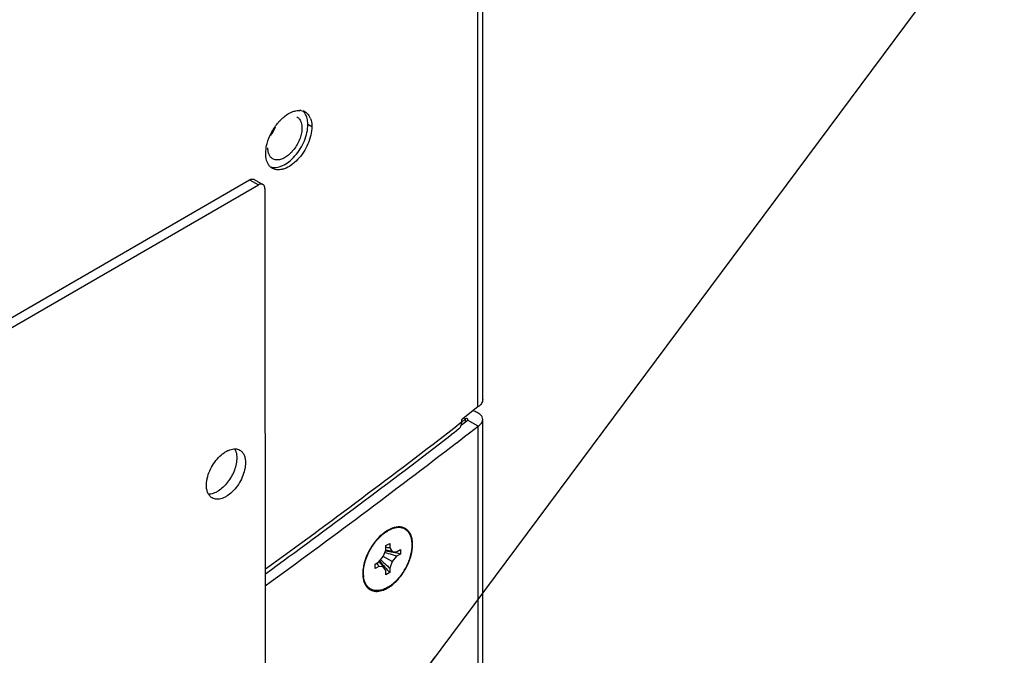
# Model space of a CAD drawing. Header units: inches. Extents: x 0 to 34, y 0 to 22.
# Tile 142 of 155: x 18.564 to 19.633, y 18.26 to 18.95. Entities that reach past the tile are written whole.
import ezdxf

# ---------------------------------------------------------------- set-up
doc = ezdxf.new("R2010")
doc.units = ezdxf.units.IN
doc.header["$LTSCALE"] = 1.87
doc.header["$MEASUREMENT"] = 0
doc.layers.get('0').update_dxf_attribs({"linetype": 'CONTINUOUS'})
doc.layers.add('02___PRT_ALL_AXES', color=7, linetype='CONTINUOUS')
doc.layers.add('DETAIL', color=7, linetype='CONTINUOUS')
doc.styles.get("Standard").update_dxf_attribs({"font": 'txt', "width": 0.8})
doc.dimstyles.get("Standard").update_dxf_attribs({"dimtxt": 0.125, "dimasz": 0.18, "dimexe": 0.18, "dimexo": 0.0625, "dimgap": 0.09, "dimtad": 0, "dimtih": 1, "dimtoh": 1, "dimdec": 3, "dimzin": 4, "dimdsep": 46, "dimtxsty": 'STANDARD', "dimblk": '_FILLED', "dimblk1": '_FILLED', "dimblk2": '_FILLED', "dimcen": 0.09, "dimadec": 0, "dimazin": 0, "dimtol": 1, "dimtp": 0.01, "dimtm": 0.01, "dimtfac": 1, "dimtdec": 3, "dimtofl": 0, "dimtmove": 0, "dimatfit": 3, "dimldrblk": '_FILLED', "dimfxl": 1, "dimtolj": 1, "dimtzin": 4, "dimarcsym": 0})

# ---------------------------------------------------------------- blocks, each defined once
blk = doc.blocks.new('_FILLED')
at = {"color": 0, "linetype": 'BYBLOCK'}
blk.add_solid([(0, 0), (-1, 0.1736), (-1, -0.1736)], dxfattribs=at)

msp = doc.modelspace()

# ---------------------------------------------------------------- linework, layer by layer
at = {"color": 3, "linetype": 'CONTINUOUS'}
for p, q in [((19.0616, 18.5296), (19.0616, 19.4392)), ((19.0668, 18.5376), (19.0668, 19.4356)), ((19.0616, 18.5296), (19.0439, 18.5158)), ((19.0586, 18.5246), (19.056, 18.5254)), ((19.0439, 18.5132), (19.0397, 18.5099)), ((19.0439, 18.5158), (19.0439, 18.5132)), ((19.0668, 17.6045), (19.0668, 18.516)), ((19.0397, 18.5099), (19.0386, 18.5091)), ((19.047, 18.4974), (19.0524, 18.5016)), ((19.0524, 18.5016), (19.0617, 18.5088)), ((19.0617, 17.5861), (19.0617, 18.5088)), ((19.0385, 18.4908), (19.047, 18.4974)), ((18.9634, 18.3954), (18.9589, 18.3923)), ((18.967, 18.3972), (18.9634, 18.3954)), ((18.9365, 18.3486), (18.9367, 18.3448))]:
    msp.add_line(p, q, dxfattribs=at)
at = {"color": 7, "linetype": 'CONTINUOUS'}
for p, q in [((18.8697, 18.8386), (18.8703, 18.836)), ((18.8703, 18.836), (18.8705, 18.8328)), ((18.4153, 18.5459), (18.8136, 18.7764)), ((18.4247, 18.5405), (18.8231, 18.7709)), ((18.8136, 18.7764), (18.8231, 18.7709)), ((18.8186, 18.7769), (18.8281, 18.7714)), ((18.8301, 18.7668), (18.8308, 17.9671)), ((19.0434, 18.5099), (19.0452, 18.5113)), ((19.048, 18.5167), (19.044, 18.5131)), ((19.0452, 18.5113), (19.0465, 18.5123)), ((19.048, 18.5167), (19.0464, 18.5175)), ((19.0465, 18.5123), (19.0495, 18.5146)), ((19.0492, 18.5169), (19.048, 18.5167)), ((19.048, 18.5132), (19.048, 18.5167)), ((19.0495, 18.5146), (19.0503, 18.5153)), ((19.0503, 18.5153), (19.0508, 18.516)), ((19.0617, 18.5088), (19.0503, 18.5153)), ((18.9673, 18.3967), (18.9637, 18.3949)), ((18.9648, 18.3956), (18.9673, 18.3967)), ((18.9708, 18.3979), (18.9673, 18.3967)), ((18.9588, 18.3671), (18.9616, 18.3741)), ((18.9616, 18.379), (18.9658, 18.3814)), ((18.9616, 18.3741), (18.9616, 18.379)), ((18.9658, 18.3814), (18.9658, 18.3765)), ((18.9658, 18.3765), (18.9685, 18.3727)), ((18.9685, 18.3727), (18.9732, 18.3722)), ((18.9732, 18.3722), (18.9775, 18.3747)), ((18.9775, 18.3747), (18.9775, 18.3698)), ((18.9499, 18.3588), (18.9541, 18.3612)), ((18.9541, 18.3612), (18.9588, 18.3671)), ((18.9685, 18.3615), (18.9588, 18.3671)), ((18.9685, 18.3615), (18.9658, 18.3545)), ((18.9732, 18.3673), (18.9685, 18.3615)), ((18.9775, 18.3698), (18.9732, 18.3673)), ((18.9499, 18.3539), (18.9499, 18.3588)), ((18.9541, 18.3563), (18.9499, 18.3539)), ((18.9588, 18.3559), (18.9541, 18.3563)), ((18.9616, 18.352), (18.9588, 18.3559)), ((18.9616, 18.3471), (18.9616, 18.352)), ((18.9658, 18.3545), (18.9658, 18.3496)), ((18.9369, 18.3486), (18.9374, 18.3449)), ((18.9658, 18.3496), (18.9616, 18.3471))]:
    msp.add_line(p, q, dxfattribs=at)
for centre, radius, start, end in [((18.8004, 18.8518), 0.0451, 323.0966, 336.9001), ((18.9278, 18.1584), 0.2171, 78.8959, 81.1727), ((18.9597, 18.313), 0.0638, 84.5601, 88.3925), ((18.9462, 18.2678), 0.1072, 77.9787, 81.7716), ((19.0385, 18.4277), 0.1072, 218.2259, 222.0184), ((19.124, 18.4983), 0.2171, 218.827, 221.112), ((19.1278, 18.5377), 0.2446, 225.3803, 227.4158), ((18.8956, 18.1354), 0.2446, 72.6279, 74.6188), ((18.8961, 18.1369), 0.243, 71.4862, 72.6277), ((18.9301, 18.1701), 0.2052, 76.6653, 78.9052), ((19.0061, 18.3933), 0.0638, 211.6039, 215.4359), ((19.1151, 18.4904), 0.2052, 221.1029, 223.3339), ((19.1268, 18.5365), 0.243, 227.4161, 228.5125)]:
    msp.add_arc(centre, radius, start, end, dxfattribs=at)
at = {"color": 3, "linetype": 'CONTINUOUS'}
for centre, radius, start, end in [((13.6423, 25.5029), 8.8337, 305.97016, 307.65292), ((13.6782, 25.4395), 8.7759, 305.95241, 307.64668), ((18.9782, 18.3713), 0.0283, 110.5202, 113.4697), ((18.9883, 18.3547), 0.0477, 128.0079, 131.8971), ((18.9886, 18.3468), 0.0522, 166.5068, 167.7121), ((18.9899, 18.3464), 0.0536, 165.082, 166.5062), ((18.9735, 18.3486), 0.037, 177.6056, 179.9829)]:
    msp.add_arc(centre, radius, start, end, dxfattribs=at)
at = {"color": 7, "linetype": 'CONTINUOUS'}
for points, knots in [([(18.865, 18.8448), (18.8661, 18.8442), (18.8681, 18.8423), (18.8692, 18.8399), (18.8697, 18.8386)], [0, 0, 0, 0, 0.475245, 1, 1, 1, 1]), ([(18.8757, 18.8447), (18.8752, 18.8459), (18.8742, 18.8482), (18.8727, 18.8502), (18.8718, 18.851)], [0, 0, 0, 0, 0.52007, 1, 1, 1, 1]), ([(18.8769, 18.8365), (18.8769, 18.8372), (18.8768, 18.84), (18.8763, 18.8427), (18.8757, 18.8447)], [0, 0, 0, 0, 0.266817, 1, 1, 1, 1]), ([(18.8365, 18.7905), (18.8374, 18.7902), (18.8394, 18.7898), (18.8426, 18.7898), (18.846, 18.7905), (18.8507, 18.7923), (18.8567, 18.7961), (18.8632, 18.8024), (18.8688, 18.8101), (18.8733, 18.8187), (18.8761, 18.8276), (18.8769, 18.8336), (18.8769, 18.8365)], [0, 0, 0, 0, 0.043377, 0.08947, 0.139222, 0.193134, 0.313346, 0.447811, 0.590862, 0.735338, 0.873848, 1, 1, 1, 1]), ([(18.8705, 18.8328), (18.8705, 18.831), (18.8701, 18.8273), (18.8686, 18.8217), (18.8661, 18.8162), (18.8629, 18.8109), (18.8592, 18.8063), (18.855, 18.8025), (18.8507, 18.7997), (18.8476, 18.7986), (18.8461, 18.7983)], [0, 0, 0, 0, 0.119122, 0.248873, 0.385175, 0.523141, 0.657693, 0.784153, 0.898869, 1, 1, 1, 1]), ([(18.8388, 18.7993), (18.8379, 18.7998), (18.8363, 18.8012), (18.8346, 18.804), (18.8336, 18.8075), (18.8334, 18.81), (18.8334, 18.8113)], [0, 0, 0, 0, 0.217773, 0.450955, 0.710191, 1, 1, 1, 1]), ([(18.8461, 18.7983), (18.8448, 18.7981), (18.8423, 18.7979), (18.8398, 18.7987), (18.8388, 18.7993)], [0, 0, 0, 0, 0.523079, 1, 1, 1, 1]), ([(18.8136, 18.7764), (18.8141, 18.7766), (18.8149, 18.777), (18.8163, 18.7774), (18.8175, 18.7773), (18.8183, 18.7771), (18.8186, 18.7769)], [0, 0, 0, 0, 0.28986, 0.549131, 0.782286, 1, 1, 1, 1]), ([(18.8281, 18.7714), (18.8277, 18.7716), (18.827, 18.7719), (18.8257, 18.7719), (18.8244, 18.7716), (18.8235, 18.7712), (18.8231, 18.7709)], [0, 0, 0, 0, 0.217714, 0.450869, 0.71014, 1, 1, 1, 1]), ([(18.8301, 18.7668), (18.8301, 18.7674), (18.8301, 18.7683), (18.8297, 18.7696), (18.829, 18.7707), (18.8284, 18.7712), (18.8281, 18.7714)], [0, 0, 0, 0, 0.289744, 0.548973, 0.782174, 1, 1, 1, 1]), ([(19.0508, 18.516), (19.0508, 18.5162), (19.0504, 18.5167), (19.0498, 18.5169), (19.0494, 18.5169), (19.0492, 18.5169)], [0, 0, 0, 0, 0.406836, 0.687747, 1, 1, 1, 1]), ([(18.9374, 18.3449), (18.9373, 18.346), (18.9371, 18.3481), (18.9372, 18.3514), (18.9376, 18.3549), (18.9382, 18.3584), (18.9392, 18.362), (18.9404, 18.3657), (18.9419, 18.3693), (18.9437, 18.3729), (18.9456, 18.3764), (18.9478, 18.3797), (18.9501, 18.3829), (18.9526, 18.3858), (18.9553, 18.3885), (18.958, 18.391), (18.9608, 18.3931), (18.9627, 18.3943), (18.9637, 18.3949)], [0, 0, 0, 0, 0.052867, 0.108717, 0.16737, 0.228554, 0.291919, 0.357057, 0.423515, 0.490807, 0.558428, 0.625866, 0.692611, 0.758172, 0.822086, 0.883925, 0.943335, 1, 1, 1, 1]), ([(18.9637, 18.3337), (18.9645, 18.3341), (18.9661, 18.3351), (18.9685, 18.3369), (18.9708, 18.3388), (18.973, 18.341), (18.9752, 18.3433), (18.9773, 18.3458), (18.9793, 18.3485), (18.9817, 18.3522), (18.9839, 18.3561), (18.9858, 18.3601), (18.987, 18.3632), (18.9881, 18.3662), (18.9889, 18.3693), (18.9895, 18.3723), (18.99, 18.3752), (18.9902, 18.3781), (18.9902, 18.3808), (18.99, 18.3835), (18.9896, 18.3859), (18.9891, 18.3879), (18.9885, 18.3893), (18.988, 18.3907), (18.9871, 18.3922), (18.9859, 18.3939), (18.9845, 18.3953), (18.9829, 18.3965), (18.9812, 18.3974), (18.9793, 18.3981), (18.9773, 18.3985), (18.9752, 18.3986), (18.973, 18.3984), (18.9716, 18.3981), (18.9708, 18.3979)], [0, 0, 0, 0, 0.032313, 0.065972, 0.100845, 0.136805, 0.173691, 0.211327, 0.249523, 0.288082, 0.365438, 0.403849, 0.441802, 0.479103, 0.515568, 0.551029, 0.585336, 0.618363, 0.650013, 0.680222, 0.708965, 0.736267, 0.749404, 0.762214, 0.786923, 0.810605, 0.833522, 0.855988, 0.878352, 0.900971, 0.92418, 0.948275, 0.97349, 1, 1, 1, 1]), ([(18.9637, 18.3337), (18.9629, 18.3332), (18.9614, 18.3324), (18.959, 18.3314), (18.957, 18.3308), (18.9555, 18.3304), (18.954, 18.3302), (18.9522, 18.33), (18.9501, 18.3301), (18.9481, 18.3305), (18.9462, 18.3311), (18.9445, 18.332), (18.9429, 18.3332), (18.9415, 18.3346), (18.9403, 18.3363), (18.9393, 18.3381), (18.9384, 18.3402), (18.9378, 18.3425), (18.9375, 18.3441), (18.9374, 18.3449)], [0, 0, 0, 0, 0.075733, 0.147915, 0.216504, 0.249503, 0.281667, 0.34362, 0.402799, 0.459778, 0.515271, 0.570099, 0.625132, 0.681228, 0.739161, 0.799583, 0.862992, 0.929733, 1, 1, 1, 1])]:
    msp.add_open_spline(points, degree=3, knots=knots, dxfattribs=at)
at = {"color": 3, "linetype": 'CONTINUOUS'}
for points, knots in [([(19.0668, 18.5376), (19.0668, 18.5369), (19.0665, 18.5353), (19.0655, 18.5332), (19.0638, 18.5312), (19.0624, 18.5301), (19.0616, 18.5296)], [0, 0, 0, 0, 0.223268, 0.459501, 0.717764, 1, 1, 1, 1]), ([(19.0641, 18.5214), (19.0637, 18.5217), (19.0621, 18.5231), (19.0601, 18.524), (19.0586, 18.5246)], [0, 0, 0, 0, 0.229541, 1, 1, 1, 1]), ([(19.0668, 18.516), (19.0668, 18.517), (19.0663, 18.519), (19.0649, 18.5207), (19.0641, 18.5214)], [0, 0, 0, 0, 0.468709, 1, 1, 1, 1]), ([(19.041, 18.5058), (19.042, 18.5066), (19.0436, 18.509), (19.0439, 18.5117), (19.0439, 18.5132)], [0, 0, 0, 0, 0.453557, 1, 1, 1, 1]), ([(19.0617, 18.5088), (19.0624, 18.5092), (19.0638, 18.5102), (19.0655, 18.5119), (19.0666, 18.5139), (19.0668, 18.5153), (19.0668, 18.516)], [0, 0, 0, 0, 0.288783, 0.548814, 0.782298, 1, 1, 1, 1]), ([(18.9907, 18.3799), (18.9907, 18.3816), (18.9905, 18.3849), (18.9893, 18.3896), (18.9873, 18.3935), (18.9845, 18.3965), (18.9811, 18.3985), (18.9771, 18.3994), (18.9727, 18.3991), (18.9698, 18.3983), (18.9683, 18.3978)], [0, 0, 0, 0, 0.14854, 0.28365, 0.406005, 0.519344, 0.629445, 0.742823, 0.865155, 1, 1, 1, 1]), ([(18.9564, 18.3903), (18.952, 18.3863), (18.9445, 18.377), (18.9397, 18.366), (18.9381, 18.3602)], [0, 0, 0, 0, 0.496822, 1, 1, 1, 1]), ([(18.9683, 18.3361), (18.9716, 18.3387), (18.9777, 18.3449), (18.9847, 18.3558), (18.9894, 18.3677), (18.9907, 18.376), (18.9907, 18.3799)], [0, 0, 0, 0, 0.247192, 0.509891, 0.767307, 1, 1, 1, 1]), ([(18.9376, 18.3579), (18.9374, 18.3572), (18.9369, 18.3547), (18.9366, 18.3521), (18.9365, 18.3501)], [0, 0, 0, 0, 0.259071, 1, 1, 1, 1]), ([(18.9367, 18.3448), (18.9368, 18.3442), (18.9371, 18.3422), (18.9376, 18.3402), (18.9381, 18.3388)], [0, 0, 0, 0, 0.262063, 1, 1, 1, 1]), ([(18.9381, 18.3388), (18.9389, 18.3369), (18.9405, 18.3341), (18.9435, 18.3315), (18.9462, 18.3301), (18.9491, 18.3293), (18.9534, 18.3291), (18.9567, 18.3299), (18.9589, 18.3307)], [0, 0, 0, 0, 0.250378, 0.367127, 0.482618, 0.600696, 0.724847, 1, 1, 1, 1]), ([(18.9589, 18.3307), (18.9597, 18.331), (18.963, 18.3324), (18.9661, 18.3344), (18.9683, 18.3361)], [0, 0, 0, 0, 0.233875, 1, 1, 1, 1])]:
    msp.add_open_spline(points, degree=3, knots=knots, dxfattribs=at)
at = {"color": 7, "linetype": 'CONTINUOUS'}
for points in [[(18.9615, 18.3739), (18.9615, 18.3739), (18.9615, 18.3739), (18.9615, 18.3739)], [(18.9543, 18.3613), (18.9543, 18.3613), (18.9542, 18.3613), (18.9542, 18.3614)]]:
    msp.add_open_spline(points, degree=3, dxfattribs=at)
at = {"layer": '02___PRT_ALL_AXES', "color": 3, "linetype": 'CONTINUOUS'}
for p, q in [((18.8693, 18.8518), (18.8719, 18.8512)), ((18.878, 18.8464), (18.8792, 18.8442)), ((19.035, 18.5012), (19.0325, 18.4992)), ((19.0356, 18.5016), (19.035, 18.5012)), ((19.041, 18.5058), (19.0356, 18.5016))]:
    msp.add_line(p, q, dxfattribs=at)
at = {"layer": '02___PRT_ALL_AXES', "color": 7, "linetype": 'CONTINUOUS'}
msp.add_line((18.8812, 18.8341), (18.8769, 18.8365), dxfattribs=at)
at = {"layer": '02___PRT_ALL_AXES', "color": 3, "linetype": 'CONTINUOUS'}
for centre, radius, start, end in [((18.8674, 18.8376), 0.0144, 84.898, 86.9034), ((18.8675, 18.838), 0.0139, 82.3197, 84.8987), ((18.8679, 18.8398), 0.0121, 64.4168, 70.6221), ((18.868, 18.84), 0.0119, 59.9784, 64.4021), ((18.8632, 18.8367), 0.0177, 21.0141, 25.0377), ((18.8451, 18.7999), 0.0129, 218.9288, 227.8659), ((18.8446, 18.7994), 0.0121, 227.9377, 231.4007), ((18.8444, 18.7992), 0.0119, 231.4067, 239.9605), ((13.6326, 25.5069), 8.8468, 305.98605, 307.61666)]:
    msp.add_arc(centre, radius, start, end, dxfattribs=at)
for points, knots in [([(18.8326, 18.8159), (18.8337, 18.8198), (18.8367, 18.8274), (18.8432, 18.8375), (18.8511, 18.8456), (18.8574, 18.8494), (18.8605, 18.8506)], [0, 0, 0, 0, 0.262041, 0.529461, 0.781095, 1, 1, 1, 1]), ([(18.8605, 18.8506), (18.8612, 18.8508), (18.8637, 18.8516), (18.8663, 18.852), (18.8682, 18.8519)], [0, 0, 0, 0, 0.268266, 1, 1, 1, 1]), ([(18.8739, 18.8503), (18.8743, 18.85), (18.8759, 18.849), (18.8772, 18.8476), (18.878, 18.8464)], [0, 0, 0, 0, 0.245391, 1, 1, 1, 1]), ([(18.8797, 18.8431), (18.88, 18.8424), (18.8809, 18.8395), (18.8812, 18.8364), (18.8812, 18.8341)], [0, 0, 0, 0, 0.232696, 1, 1, 1, 1]), ([(18.8812, 18.8341), (18.8812, 18.831), (18.8804, 18.8247), (18.8772, 18.8153), (18.8723, 18.8063), (18.8662, 18.7984), (18.8591, 18.7922), (18.8528, 18.7887), (18.8478, 18.7874), (18.8444, 18.7871), (18.8413, 18.7876), (18.8393, 18.7884), (18.8385, 18.7889)], [0, 0, 0, 0, 0.12866, 0.270324, 0.417466, 0.561823, 0.695489, 0.812743, 0.86469, 0.91252, 0.957138, 1, 1, 1, 1]), ([(18.8311, 18.8051), (18.8311, 18.806), (18.8313, 18.8096), (18.8319, 18.8132), (18.8326, 18.8159)], [0, 0, 0, 0, 0.236056, 1, 1, 1, 1]), ([(18.8351, 18.7918), (18.8337, 18.7935), (18.8316, 18.7979), (18.8311, 18.8026), (18.8311, 18.8051)], [0, 0, 0, 0, 0.460246, 1, 1, 1, 1])]:
    msp.add_open_spline(points, degree=3, knots=knots, dxfattribs=at)
at = {"layer": '02___PRT_ALL_AXES', "color": 7, "linetype": 'CONTINUOUS'}
for points, knots in [([(18.7667, 18.4444), (18.7667, 18.4456), (18.7669, 18.4482), (18.7678, 18.4535), (18.7701, 18.4603), (18.7742, 18.4679), (18.7795, 18.4746), (18.7846, 18.4791), (18.7889, 18.4818), (18.792, 18.4831), (18.795, 18.4839), (18.7979, 18.4842), (18.8006, 18.4838), (18.8022, 18.4831), (18.8029, 18.4827)], [0, 0, 0, 0, 0.062363, 0.128779, 0.270272, 0.417363, 0.561657, 0.695289, 0.756296, 0.812787, 0.864733, 0.912551, 0.957159, 1, 1, 1, 1]), ([(18.7975, 18.484), (18.7979, 18.4834), (18.7987, 18.4816), (18.7995, 18.4783), (18.7997, 18.4757), (18.7997, 18.4744)], [0, 0, 0, 0, 0.226172, 0.594411, 1, 1, 1, 1]), ([(18.8029, 18.4827), (18.8034, 18.4824), (18.8044, 18.4817), (18.8061, 18.48), (18.8078, 18.4773), (18.8089, 18.4734), (18.8092, 18.4705), (18.8092, 18.4689)], [0, 0, 0, 0, 0.108199, 0.218427, 0.451403, 0.710572, 1, 1, 1, 1]), ([(18.7997, 18.4744), (18.7997, 18.4722), (18.7992, 18.4676), (18.7972, 18.4607), (18.794, 18.454), (18.7899, 18.4477), (18.7851, 18.4423), (18.7806, 18.4388), (18.7769, 18.4367), (18.7734, 18.4353), (18.7707, 18.4347), (18.769, 18.4347)], [0, 0, 0, 0, 0.121895, 0.255188, 0.394894, 0.535152, 0.670017, 0.794289, 0.851341, 0.904636, 1, 1, 1, 1]), ([(18.8092, 18.4689), (18.8092, 18.4677), (18.809, 18.4651), (18.808, 18.4598), (18.8058, 18.4531), (18.8016, 18.4454), (18.7964, 18.4387), (18.7913, 18.4342), (18.787, 18.4316), (18.7839, 18.4302), (18.7809, 18.4294), (18.778, 18.4292), (18.7753, 18.4296), (18.7737, 18.4303), (18.7729, 18.4307)], [0, 0, 0, 0, 0.062363, 0.128779, 0.270272, 0.417363, 0.561657, 0.695289, 0.756296, 0.812787, 0.864733, 0.912551, 0.957159, 1, 1, 1, 1]), ([(18.7729, 18.4307), (18.7724, 18.431), (18.7715, 18.4316), (18.7698, 18.4333), (18.7681, 18.436), (18.767, 18.44), (18.7667, 18.4429), (18.7667, 18.4444)], [0, 0, 0, 0, 0.108199, 0.218427, 0.451403, 0.710572, 1, 1, 1, 1])]:
    msp.add_open_spline(points, degree=3, knots=knots, dxfattribs=at)

# ---------------------------------------------------------------- leaders
at = {"layer": 'DETAIL', "color": 2, "linetype": 'CONTINUOUS'}
msp.add_leader([(18.9078, 18.1138), (19.6333, 19.0888)], dimstyle='STANDARD', override={"dimtad": 0, "dimldrblk": 'DOT'}, dxfattribs=at)

doc.saveas('drawing.dxf')
